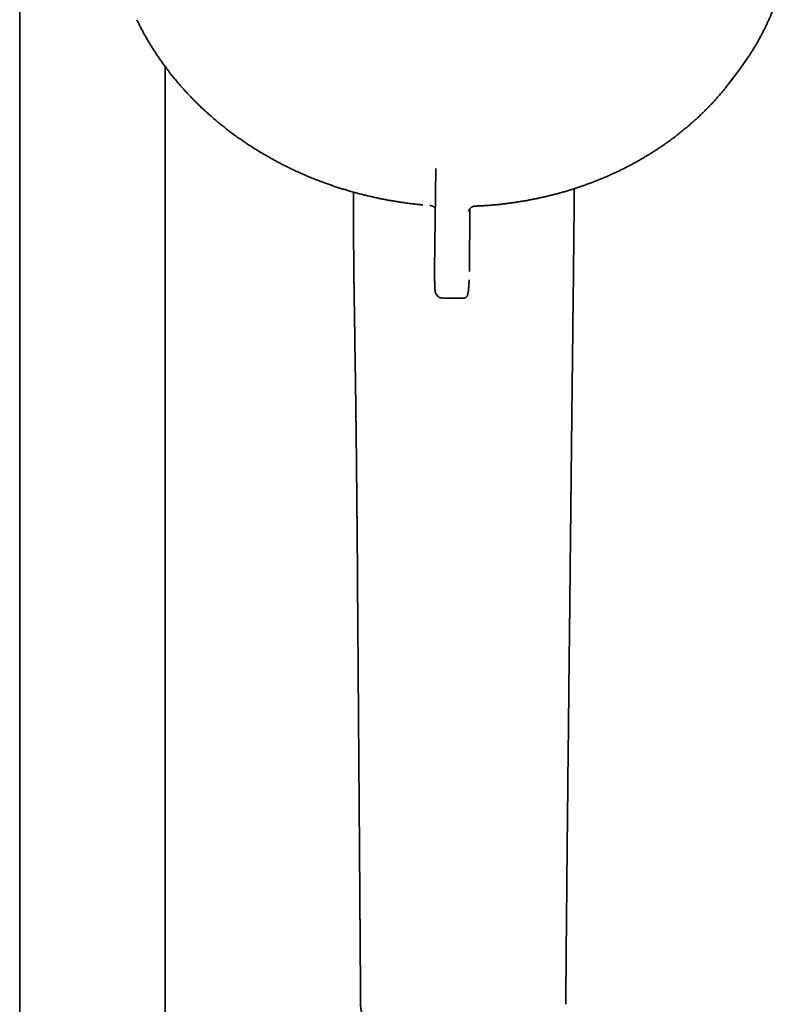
# Model space of a CAD drawing. Header units: millimetres. Extents: x 8 to 890, y 12 to 1884.
# Tile 22 of 27: x 450 to 551, y 1595 to 1724. Entities that reach past the tile are written whole.
import ezdxf

# ---------------------------------------------------------------- set-up
doc = ezdxf.new("R2010")
doc.units = ezdxf.units.MM

msp = doc.modelspace()

# ---------------------------------------------------------------- linework, layer by layer
at = {"color": 7, "linetype": 'Continuous', "lineweight": 35}
for p, q in [((450.5, 1858.98), (450.5, 1561.1)), ((469.5, 1561.26), (469.5, 1717.72)), ((543.35, 1715.87), (544.26, 1717.07)), ((504.82, 1704.42), (504.67, 1691.16)), ((494.06, 1701.36), (494.06, 1698.91)), ((522.88, 1699.56), (522.9, 1701.81)), ((504.06, 1699.62), (504.06, 1699.62)), ((509.2, 1690.99), (509.28, 1699.2)), ((509.97, 1699.53), (509.97, 1699.53)), ((522.87, 1697.83), (522.88, 1699.56)), ((504.87, 1688.06), (504.86, 1688.07)), ((504.87, 1688.06), (505.13, 1687.74))]:
    msp.add_line(p, q, dxfattribs=at)
at = {"color": 7, "linetype": 'Continuous', "lineweight": 35, "flags": 128}
for points in [[(544.26, 1717.07), (544.82, 1717.83), (545.4, 1718.66)], [(542.92, 1715.31), (543.31, 1715.81), (543.72, 1716.36)]]:
    msp.add_lwpolyline(points, dxfattribs=at)
at = {"color": 7, "linetype": 'Continuous', "lineweight": 35}
for points, knots in [([(545.4, 1718.66), (545.41, 1718.68), (545.52, 1718.84), (545.73, 1719.15), (546.01, 1719.59), (546.29, 1720.04), (546.56, 1720.49), (546.82, 1720.94), (547.07, 1721.4), (547.32, 1721.85), (547.56, 1722.32), (547.8, 1722.78), (548.02, 1723.25), (548.24, 1723.72), (548.45, 1724.19), (548.66, 1724.67), (548.85, 1725.15), (549.04, 1725.63), (549.22, 1726.12), (549.4, 1726.6), (549.56, 1727.09), (549.72, 1727.58), (549.87, 1728.08), (550.02, 1728.57), (550.15, 1729.07), (550.28, 1729.57), (550.4, 1730.07), (550.51, 1730.57), (550.61, 1731.08), (550.71, 1731.58), (550.8, 1732.09), (550.88, 1732.6), (550.95, 1733.11), (551.01, 1733.62), (551.07, 1734.13), (551.11, 1734.65), (551.15, 1735.16), (551.19, 1735.67), (551.21, 1736.19), (551.22, 1736.71), (551.23, 1737.22), (551.23, 1737.74), (551.22, 1738.26), (551.2, 1738.78), (551.18, 1739.3), (551.14, 1739.81), (551.1, 1740.33), (551.05, 1740.85), (550.99, 1741.37), (550.93, 1741.88), (550.85, 1742.4), (550.77, 1742.92), (550.68, 1743.43), (550.58, 1743.95), (550.47, 1744.46), (550.36, 1744.98), (550.23, 1745.49), (550.1, 1746), (549.96, 1746.51), (549.81, 1747.02), (549.66, 1747.53), (549.49, 1748.04), (549.32, 1748.54), (549.14, 1749.04), (548.95, 1749.54), (548.76, 1750.04), (548.56, 1750.54), (548.34, 1751.04), (548.13, 1751.53), (547.9, 1752.02), (547.66, 1752.51), (547.42, 1753), (547.17, 1753.48), (546.91, 1753.96), (546.65, 1754.44), (546.38, 1754.92), (546.1, 1755.39), (545.81, 1755.86), (545.51, 1756.33), (545.21, 1756.79), (544.9, 1757.25), (544.58, 1757.71), (544.26, 1758.16), (543.93, 1758.61), (543.59, 1759.06), (543.24, 1759.5), (542.89, 1759.94), (542.53, 1760.38), (542.16, 1760.81), (541.79, 1761.24), (541.41, 1761.66), (541.02, 1762.08), (540.63, 1762.49), (540.23, 1762.91), (539.82, 1763.31), (539.41, 1763.71), (538.99, 1764.11), (538.57, 1764.5), (538.13, 1764.89), (537.7, 1765.28), (537.25, 1765.65), (536.8, 1766.03), (536.34, 1766.4), (535.88, 1766.76), (535.41, 1767.12), (534.94, 1767.47), (534.46, 1767.82), (533.98, 1768.16), (533.49, 1768.5), (532.99, 1768.83), (532.49, 1769.16), (531.98, 1769.48), (531.47, 1769.79), (530.95, 1770.1), (530.43, 1770.4), (529.9, 1770.7), (529.37, 1770.99), (528.83, 1771.28), (528.29, 1771.56), (527.74, 1771.83), (527.19, 1772.1), (526.64, 1772.36), (526.07, 1772.62), (525.51, 1772.86), (524.94, 1773.11), (524.36, 1773.34), (523.78, 1773.57), (523.2, 1773.8), (522.63, 1774.01), (522.08, 1774.2), (521.54, 1774.38), (521, 1774.56), (520.46, 1774.73), (519.92, 1774.9), (519.38, 1775.06), (518.83, 1775.21), (518.29, 1775.36), (517.74, 1775.5), (517.19, 1775.64), (516.64, 1775.77), (516.09, 1775.89), (515.53, 1776.01), (514.98, 1776.12), (514.43, 1776.22), (513.88, 1776.32), (513.34, 1776.41), (512.8, 1776.5), (512.3, 1776.57), (511.86, 1776.63), (511.47, 1776.68), (511.1, 1776.73), (510.83, 1776.76), (510.69, 1776.77)], [0, 0, 0, 0, 0.000769, 0.007464, 0.014161, 0.020859, 0.027559, 0.034261, 0.040965, 0.04767, 0.054377, 0.061086, 0.067797, 0.074509, 0.081223, 0.087939, 0.094657, 0.101377, 0.108099, 0.114823, 0.121548, 0.128275, 0.135005, 0.141736, 0.14847, 0.155205, 0.161942, 0.168681, 0.175423, 0.182166, 0.188912, 0.195659, 0.202409, 0.209161, 0.215915, 0.222671, 0.229429, 0.236189, 0.242952, 0.249716, 0.256483, 0.263252, 0.270023, 0.276797, 0.283572, 0.29035, 0.29713, 0.303913, 0.310697, 0.317484, 0.324273, 0.331065, 0.337858, 0.344654, 0.351452, 0.358252, 0.365055, 0.37186, 0.378667, 0.385476, 0.392287, 0.399101, 0.405917, 0.412735, 0.419556, 0.426379, 0.433204, 0.440031, 0.44686, 0.453692, 0.460525, 0.467362, 0.4742, 0.48104, 0.487883, 0.494728, 0.501575, 0.508425, 0.515276, 0.52213, 0.528987, 0.535845, 0.542706, 0.549569, 0.556435, 0.563303, 0.570173, 0.577045, 0.583921, 0.590798, 0.597678, 0.604561, 0.611446, 0.618334, 0.625225, 0.632118, 0.639014, 0.645913, 0.652815, 0.65972, 0.666629, 0.67354, 0.680455, 0.687373, 0.694295, 0.701221, 0.708151, 0.715084, 0.722022, 0.728964, 0.735911, 0.742863, 0.74982, 0.756783, 0.763751, 0.770725, 0.777705, 0.784693, 0.791688, 0.79869, 0.805701, 0.812721, 0.819751, 0.826791, 0.833843, 0.840908, 0.847986, 0.855079, 0.862189, 0.86858, 0.874971, 0.881359, 0.887746, 0.894131, 0.900514, 0.906894, 0.91327, 0.919642, 0.926009, 0.932369, 0.938721, 0.945061, 0.951384, 0.957685, 0.963949, 0.970153, 0.976243, 0.98208, 0.987329, 0.991092, 0.995282, 1, 1, 1, 1]), ([(465.79, 1723.86), (465.87, 1723.7), (466.02, 1723.39), (466.26, 1722.91), (466.51, 1722.43), (466.77, 1721.96), (467.04, 1721.48), (467.31, 1721.01), (467.59, 1720.54), (467.88, 1720.08), (468.18, 1719.62), (468.49, 1719.16), (468.8, 1718.7), (469.12, 1718.25), (469.44, 1717.8), (469.78, 1717.35), (470.12, 1716.91), (470.46, 1716.47), (470.82, 1716.04), (471.18, 1715.61), (471.55, 1715.18), (471.92, 1714.76), (472.3, 1714.34), (472.69, 1713.93), (473.09, 1713.52), (473.49, 1713.12), (473.9, 1712.72), (474.31, 1712.32), (474.73, 1711.93), (475.16, 1711.54), (475.59, 1711.16), (476.03, 1710.78), (476.48, 1710.41), (476.93, 1710.04), (477.38, 1709.68), (477.85, 1709.33), (478.32, 1708.97), (478.79, 1708.63), (479.27, 1708.29), (479.76, 1707.95), (480.25, 1707.62), (480.75, 1707.3), (481.25, 1706.98), (481.76, 1706.66), (482.27, 1706.36), (482.79, 1706.06), (483.31, 1705.76), (483.84, 1705.47), (484.37, 1705.19), (484.91, 1704.91), (485.45, 1704.64), (486, 1704.37), (486.55, 1704.11), (487.11, 1703.86), (487.67, 1703.61), (488.23, 1703.37), (488.8, 1703.14), (489.38, 1702.91), (489.96, 1702.69), (490.53, 1702.48), (491.07, 1702.29), (491.6, 1702.11), (492.14, 1701.93), (492.67, 1701.76), (493.21, 1701.6), (493.75, 1701.44), (494.29, 1701.29), (494.83, 1701.15), (495.38, 1701.01), (495.92, 1700.88), (496.47, 1700.75), (497.02, 1700.63), (497.56, 1700.51), (498.11, 1700.4), (498.66, 1700.3), (499.2, 1700.21), (499.74, 1700.12), (500.26, 1700.04), (500.73, 1699.97), (501.15, 1699.91), (501.53, 1699.86), (501.86, 1699.83), (502.08, 1699.8), (502.16, 1699.79)], [0, 0, 0, 0, 0.012086, 0.024804, 0.037528, 0.050256, 0.062989, 0.075727, 0.08847, 0.101219, 0.113972, 0.12673, 0.139494, 0.152263, 0.165036, 0.177815, 0.190599, 0.203389, 0.216183, 0.228983, 0.241788, 0.254599, 0.267415, 0.280236, 0.293063, 0.305896, 0.318734, 0.331578, 0.344428, 0.357285, 0.370147, 0.383016, 0.395892, 0.408774, 0.421663, 0.43456, 0.447464, 0.460375, 0.473295, 0.486223, 0.49916, 0.512105, 0.525061, 0.538026, 0.551002, 0.563989, 0.576987, 0.589998, 0.603023, 0.616061, 0.629115, 0.642185, 0.655272, 0.668378, 0.681504, 0.694653, 0.707826, 0.721025, 0.734254, 0.747515, 0.759425, 0.771333, 0.783238, 0.795139, 0.807037, 0.81893, 0.830817, 0.842698, 0.85457, 0.866432, 0.87828, 0.89011, 0.901915, 0.913687, 0.925408, 0.937048, 0.948549, 0.959774, 0.97032, 0.979013, 0.986224, 0.994976, 1, 1, 1, 1]), ([(509.97, 1699.53), (510.01, 1699.53), (510.24, 1699.54), (510.65, 1699.56), (511.2, 1699.59), (511.76, 1699.63), (512.32, 1699.68), (512.88, 1699.73), (513.44, 1699.79), (514, 1699.86), (514.56, 1699.93), (515.12, 1700.01), (515.68, 1700.09), (516.23, 1700.18), (516.79, 1700.28), (517.35, 1700.39), (517.9, 1700.5), (518.46, 1700.62), (519.01, 1700.74), (519.56, 1700.87), (520.11, 1701.01), (520.66, 1701.15), (521.21, 1701.3), (521.75, 1701.45), (522.29, 1701.62), (522.83, 1701.79), (523.37, 1701.96), (523.9, 1702.14), (524.43, 1702.33), (524.96, 1702.52), (525.49, 1702.72), (526.01, 1702.93), (526.53, 1703.14), (527.05, 1703.36), (527.56, 1703.58), (528.07, 1703.81), (528.57, 1704.05), (529.08, 1704.29), (529.57, 1704.54), (530.07, 1704.8), (530.56, 1705.06), (531.05, 1705.32), (531.53, 1705.6), (532, 1705.87), (532.48, 1706.16), (532.95, 1706.45), (533.41, 1706.74), (533.87, 1707.04), (534.33, 1707.35), (534.77, 1707.66), (535.22, 1707.97), (535.66, 1708.3), (536.09, 1708.62), (536.52, 1708.96), (536.95, 1709.29), (537.37, 1709.64), (537.78, 1709.98), (538.19, 1710.34), (538.59, 1710.69), (538.99, 1711.06), (539.38, 1711.42), (539.76, 1711.8), (540.14, 1712.17), (540.51, 1712.56), (540.88, 1712.94), (541.24, 1713.33), (541.6, 1713.73), (541.94, 1714.13), (542.29, 1714.53), (542.61, 1714.92), (542.82, 1715.18), (542.91, 1715.31)], [0, 0, 0, 0, 0.002983, 0.017057, 0.031191, 0.045378, 0.059613, 0.073892, 0.088209, 0.102562, 0.116947, 0.131362, 0.145804, 0.160271, 0.174761, 0.189272, 0.203804, 0.218354, 0.232922, 0.247505, 0.262104, 0.276718, 0.291344, 0.305984, 0.320635, 0.335298, 0.349972, 0.364655, 0.379348, 0.394051, 0.408762, 0.423481, 0.438209, 0.452944, 0.467686, 0.482435, 0.497191, 0.511953, 0.526722, 0.541496, 0.556276, 0.571061, 0.585852, 0.600648, 0.615448, 0.630254, 0.645064, 0.659878, 0.674697, 0.689519, 0.704346, 0.719177, 0.734012, 0.74885, 0.763693, 0.778538, 0.793387, 0.80824, 0.823096, 0.837955, 0.852818, 0.867683, 0.882552, 0.897424, 0.912298, 0.927176, 0.942057, 0.956941, 0.971827, 0.986717, 1, 1, 1, 1]), ([(494.06, 1698.91), (494.06, 1698.75), (494.06, 1698.45), (494.07, 1698), (494.07, 1697.58), (494.07, 1697.19), (494.07, 1696.83), (494.07, 1696.5), (494.08, 1696.21), (494.08, 1695.94), (494.08, 1695.7), (494.08, 1695.49), (494.08, 1695.29), (494.08, 1695.11), (494.09, 1694.96), (494.09, 1694.84), (494.09, 1694.74), (494.09, 1694.67), (494.09, 1694.59), (494.09, 1694.5), (494.09, 1694.38), (494.09, 1694.23), (494.09, 1694.04), (494.1, 1693.83), (494.1, 1693.59), (494.1, 1693.34), (494.1, 1692.97), (494.11, 1692.51), (494.11, 1692.03), (494.12, 1691.66), (494.12, 1691.39), (494.12, 1691.13), (494.13, 1690.89), (494.13, 1690.7), (494.13, 1690.55), (494.13, 1690.44), (494.13, 1690.34), (494.13, 1690.25), (494.14, 1690.13), (494.14, 1690), (494.14, 1689.86), (494.14, 1689.7), (494.14, 1689.53), (494.15, 1689.36), (494.15, 1689.19), (494.15, 1689.02), (494.15, 1688.82), (494.16, 1688.57), (494.16, 1688.3), (494.16, 1688.06), (494.17, 1687.85), (494.17, 1687.67), (494.17, 1687.51), (494.17, 1687.37), (494.17, 1687.25), (494.18, 1687.12), (494.18, 1686.98), (494.18, 1686.82), (494.18, 1686.64), (494.19, 1686.43), (494.19, 1686.22), (494.19, 1686.01), (494.2, 1685.8), (494.2, 1685.59), (494.2, 1685.38), (494.2, 1685.19), (494.21, 1685.02), (494.21, 1684.87), (494.21, 1684.73), (494.21, 1684.58), (494.22, 1684.41), (494.22, 1684.22), (494.22, 1684.01), (494.23, 1683.79), (494.23, 1683.57), (494.23, 1683.35), (494.24, 1683.13), (494.24, 1682.83), (494.25, 1682.46), (494.25, 1682.03), (494.26, 1681.63), (494.26, 1681.26), (494.27, 1680.92), (494.27, 1680.57), (494.28, 1680.2), (494.29, 1679.83), (494.29, 1679.5), (494.29, 1679.22), (494.3, 1679), (494.3, 1678.79), (494.3, 1678.61), (494.31, 1678.46), (494.31, 1678.32), (494.31, 1678.18), (494.31, 1677.99), (494.32, 1677.75), (494.32, 1677.46), (494.33, 1677.15), (494.33, 1676.84), (494.33, 1676.52), (494.34, 1676.19), (494.34, 1675.87), (494.35, 1675.54), (494.35, 1675.23), (494.36, 1674.96), (494.36, 1674.75), (494.36, 1674.59), (494.36, 1674.44), (494.37, 1674.28), (494.37, 1674.11), (494.37, 1673.92), (494.37, 1673.71), (494.38, 1673.45), (494.38, 1673.13), (494.39, 1672.76), (494.39, 1672.39), (494.4, 1671.97), (494.4, 1671.52), (494.41, 1671.04), (494.41, 1670.57), (494.42, 1670.12), (494.42, 1669.73), (494.43, 1669.38), (494.43, 1669.07), (494.44, 1668.77), (494.44, 1668.46), (494.44, 1668.13), (494.45, 1667.82), (494.45, 1667.52), (494.45, 1667.24), (494.46, 1666.98), (494.46, 1666.72), (494.46, 1666.46), (494.46, 1666.17), (494.47, 1665.84), (494.47, 1665.47), (494.48, 1665.09), (494.48, 1664.71), (494.48, 1664.22), (494.49, 1663.62), (494.5, 1662.99), (494.5, 1662.45), (494.51, 1662), (494.51, 1661.55), (494.51, 1661.12), (494.52, 1660.72), (494.52, 1660.34), (494.52, 1660.02), (494.53, 1659.74), (494.53, 1659.5), (494.53, 1659.28), (494.53, 1659.06), (494.54, 1658.83), (494.54, 1658.57), (494.54, 1658.27), (494.54, 1657.91), (494.55, 1657.5), (494.55, 1657.05), (494.55, 1656.61), (494.56, 1656.17), (494.56, 1655.75), (494.57, 1655.32), (494.57, 1654.77), (494.58, 1654.12), (494.58, 1653.38), (494.59, 1652.66), (494.59, 1652.03), (494.6, 1651.5), (494.6, 1651.06), (494.6, 1650.63), (494.61, 1650.21), (494.61, 1649.79), (494.61, 1649.33), (494.62, 1648.82), (494.62, 1648.25), (494.62, 1647.66), (494.63, 1647.04), (494.63, 1646.43), (494.64, 1645.84), (494.64, 1645.28), (494.65, 1644.74), (494.65, 1644.22), (494.65, 1643.74), (494.66, 1643.29), (494.66, 1642.88), (494.66, 1642.48), (494.66, 1642.11), (494.67, 1641.71), (494.67, 1641.3), (494.67, 1640.86), (494.68, 1640.45), (494.68, 1640.06), (494.68, 1639.68), (494.68, 1639.32), (494.69, 1638.99), (494.69, 1638.68), (494.69, 1638.36), (494.69, 1638.02), (494.7, 1637.66), (494.7, 1636.9), (494.71, 1635.8), (494.72, 1634.37), (494.73, 1633.08), (494.74, 1631.86), (494.75, 1630.75), (494.75, 1629.84), (494.76, 1629.12), (494.76, 1628.58), (494.77, 1628.01), (494.77, 1627.42), (494.77, 1626.81), (494.78, 1626.17), (494.78, 1625.5), (494.79, 1624.81), (494.8, 1624.1), (494.8, 1623.36), (494.81, 1622.6), (494.81, 1621.83), (494.82, 1621.03), (494.83, 1620.22), (494.83, 1619.42), (494.84, 1618.61), (494.84, 1617.79), (494.85, 1616.94), (494.86, 1616.07), (494.86, 1615.18), (494.87, 1614.31), (494.88, 1613.48), (494.88, 1612.7), (494.89, 1611.94), (494.89, 1611.21), (494.9, 1610.5), (494.9, 1609.82), (494.91, 1609.17), (494.91, 1608.54), (494.92, 1607.93), (494.92, 1607.35), (494.92, 1606.79), (494.93, 1606.27), (494.93, 1605.79), (494.93, 1605.33), (494.94, 1604.9), (494.94, 1604.49), (494.94, 1604.1), (494.95, 1603.72), (494.95, 1603.36), (494.95, 1603.03), (494.95, 1602.72), (494.95, 1602.44), (494.96, 1602.2), (494.96, 1602), (494.96, 1601.8), (494.96, 1601.59), (494.96, 1601.36), (494.96, 1601.1), (494.96, 1600.81), (494.97, 1600.49), (494.97, 1600.12), (494.97, 1599.71), (494.98, 1599.26), (494.98, 1598.78), (494.98, 1598.27), (494.99, 1597.74), (494.99, 1597.19), (494.99, 1596.63), (495, 1596.03), (495, 1595.62), (495, 1595.41), (495, 1595.41)], [0, 0, 0, 0, 0.004522, 0.008779, 0.012769, 0.016494, 0.019954, 0.023149, 0.025918, 0.028452, 0.03075, 0.032813, 0.03464, 0.036401, 0.03787, 0.039044, 0.039926, 0.040559, 0.04127, 0.042126, 0.043127, 0.044687, 0.046505, 0.048581, 0.050914, 0.053408, 0.05587, 0.061531, 0.066991, 0.069693, 0.072343, 0.074914, 0.077237, 0.079282, 0.080471, 0.08154, 0.08249, 0.08336, 0.084437, 0.085783, 0.08715, 0.088714, 0.090433, 0.092133, 0.093796, 0.095422, 0.097012, 0.09983, 0.102524, 0.10509, 0.107007, 0.108743, 0.1103, 0.111676, 0.112872, 0.114004, 0.115329, 0.116925, 0.118792, 0.120864, 0.122951, 0.125039, 0.127131, 0.129225, 0.13131, 0.133235, 0.134922, 0.136408, 0.137702, 0.139056, 0.140797, 0.142754, 0.144884, 0.147047, 0.14923, 0.151435, 0.153661, 0.155885, 0.160373, 0.164624, 0.168794, 0.172197, 0.17564, 0.179146, 0.182745, 0.186526, 0.190307, 0.192684, 0.194964, 0.197072, 0.19897, 0.200312, 0.201588, 0.203013, 0.204603, 0.207325, 0.210261, 0.213322, 0.216508, 0.219781, 0.222905, 0.226343, 0.22957, 0.232707, 0.23573, 0.237495, 0.239114, 0.24059, 0.24211, 0.243823, 0.245731, 0.247809, 0.249982, 0.253573, 0.257379, 0.261174, 0.26481, 0.269778, 0.274597, 0.279272, 0.283759, 0.28803, 0.291115, 0.294126, 0.297148, 0.300188, 0.303387, 0.306803, 0.309608, 0.312336, 0.314961, 0.317482, 0.319998, 0.322673, 0.326098, 0.329755, 0.33353, 0.337252, 0.340919, 0.347986, 0.354949, 0.359419, 0.363849, 0.368238, 0.372448, 0.376377, 0.380027, 0.383396, 0.385847, 0.388126, 0.390232, 0.392292, 0.394554, 0.397027, 0.399711, 0.403353, 0.407322, 0.411617, 0.416239, 0.420099, 0.424161, 0.428402, 0.432622, 0.439982, 0.447117, 0.454027, 0.460712, 0.465045, 0.469279, 0.473413, 0.477447, 0.481409, 0.485524, 0.490636, 0.496033, 0.501715, 0.507682, 0.513549, 0.519173, 0.524556, 0.529697, 0.534596, 0.539253, 0.543422, 0.547377, 0.551116, 0.554692, 0.558161, 0.56243, 0.566525, 0.570446, 0.574193, 0.577766, 0.581165, 0.584446, 0.587213, 0.590205, 0.593423, 0.596866, 0.600518, 0.615125, 0.628319, 0.641408, 0.652294, 0.662977, 0.673457, 0.678396, 0.68356, 0.688962, 0.694603, 0.700483, 0.706603, 0.712961, 0.719559, 0.726397, 0.733474, 0.740659, 0.748075, 0.755723, 0.763602, 0.771102, 0.778801, 0.786699, 0.794795, 0.803089, 0.811583, 0.82021, 0.82792, 0.835388, 0.842616, 0.849601, 0.856345, 0.862848, 0.869108, 0.875127, 0.880903, 0.886438, 0.89173, 0.89678, 0.90132, 0.905644, 0.909753, 0.913647, 0.917326, 0.920992, 0.924416, 0.927598, 0.930539, 0.933237, 0.935693, 0.937296, 0.939105, 0.941133, 0.943378, 0.945842, 0.948524, 0.951424, 0.955084, 0.959039, 0.963292, 0.967841, 0.972686, 0.977828, 0.982948, 0.98833, 0.993976, 0.999884, 1, 1, 1, 1]), ([(502.16, 1699.79), (502.36, 1699.77), (502.64, 1699.74), (502.97, 1699.71), (503.1, 1699.7), (503.14, 1699.69)], [0, 0, 0, 0, 0.608138, 0.859603, 1, 1, 1, 1]), ([(504.06, 1699.62), (504.1, 1699.61), (504.17, 1699.6), (504.28, 1699.58), (504.39, 1699.54), (504.49, 1699.49), (504.57, 1699.43), (504.63, 1699.39), (504.68, 1699.34), (504.72, 1699.3), (504.75, 1699.26), (504.76, 1699.25)], [0, 0, 0, 0, 0.146335, 0.282142, 0.405116, 0.561625, 0.681212, 0.763463, 0.841718, 0.928948, 1, 1, 1, 1]), ([(509.09, 1698.87), (509.09, 1698.88), (509.1, 1698.88), (509.1, 1698.9), (509.11, 1698.93), (509.13, 1698.96), (509.15, 1699), (509.17, 1699.05), (509.21, 1699.11), (509.25, 1699.16), (509.3, 1699.23), (509.37, 1699.29), (509.44, 1699.35), (509.53, 1699.4), (509.63, 1699.45), (509.74, 1699.49), (509.85, 1699.52), (509.93, 1699.52), (509.97, 1699.53)], [0, 0, 0, 0, 0.036306, 0.074037, 0.113961, 0.156793, 0.203162, 0.253599, 0.30852, 0.368211, 0.43282, 0.502335, 0.576574, 0.655177, 0.7376, 0.823131, 0.910916, 1, 1, 1, 1]), ([(521.79, 1595.37), (521.79, 1595.41), (521.79, 1595.68), (521.79, 1596.17), (521.8, 1596.84), (521.8, 1597.48), (521.81, 1598.08), (521.81, 1598.66), (521.82, 1599.19), (521.82, 1599.67), (521.83, 1600.12), (521.83, 1600.54), (521.83, 1600.93), (521.84, 1601.3), (521.84, 1601.66), (521.84, 1602), (521.85, 1602.32), (521.85, 1602.61), (521.85, 1602.87), (521.85, 1603.09), (521.85, 1603.27), (521.86, 1603.42), (521.86, 1603.54), (521.86, 1603.65), (521.86, 1603.73), (521.86, 1603.8), (521.86, 1603.87), (521.86, 1603.94), (521.86, 1604.04), (521.86, 1604.17), (521.86, 1604.32), (521.87, 1604.61), (521.87, 1605.04), (521.88, 1605.62), (521.88, 1606.24), (521.89, 1606.9), (521.89, 1607.6), (521.9, 1608.33), (521.91, 1609.08), (521.92, 1609.92), (521.92, 1610.83), (521.93, 1611.83), (521.94, 1612.86), (521.95, 1613.65), (521.96, 1614.21), (521.96, 1614.5), (521.96, 1614.78), (521.97, 1615.05), (521.97, 1615.29), (521.97, 1615.52), (521.97, 1615.75), (521.97, 1615.96), (521.98, 1616.15), (521.98, 1616.31), (521.98, 1616.44), (521.98, 1616.55), (521.98, 1616.63), (521.98, 1616.7), (521.98, 1616.77), (521.98, 1616.86), (521.98, 1616.98), (521.99, 1617.13), (521.99, 1617.3), (521.99, 1617.5), (521.99, 1617.73), (521.99, 1617.98), (522, 1618.26), (522, 1618.57), (522, 1618.9), (522.01, 1619.26), (522.01, 1619.67), (522.02, 1620.13), (522.02, 1620.63), (522.03, 1621.13), (522.03, 1621.63), (522.04, 1622.13), (522.04, 1622.84), (522.05, 1623.77), (522.07, 1625.07), (522.08, 1626.53), (522.1, 1628.12), (522.12, 1629.68), (522.13, 1631.11), (522.15, 1632.41), (522.16, 1633.59), (522.17, 1634.79), (522.19, 1636.02), (522.2, 1637.29), (522.21, 1638.59), (522.23, 1639.92), (522.24, 1641.27), (522.26, 1642.65), (522.27, 1644.06), (522.29, 1645.23), (522.3, 1646.14), (522.3, 1646.8), (522.31, 1647.46), (522.32, 1648.12), (522.33, 1648.79), (522.33, 1649.45), (522.34, 1650.11), (522.35, 1650.76), (522.35, 1651.41), (522.36, 1652.02), (522.37, 1652.61), (522.37, 1653.16), (522.38, 1653.69), (522.38, 1654.19), (522.39, 1654.66), (522.39, 1655.09), (522.4, 1655.48), (522.4, 1655.81), (522.4, 1656.09), (522.41, 1656.35), (522.41, 1656.6), (522.41, 1656.8), (522.41, 1656.97), (522.41, 1657.1), (522.42, 1657.22), (522.42, 1657.34), (522.42, 1657.46), (522.42, 1657.6), (522.42, 1657.76), (522.42, 1657.94), (522.43, 1658.15), (522.43, 1658.4), (522.43, 1658.68), (522.44, 1658.99), (522.44, 1659.33), (522.44, 1659.69), (522.45, 1660.09), (522.45, 1660.51), (522.46, 1660.97), (522.46, 1661.47), (522.47, 1661.98), (522.47, 1662.48), (522.48, 1662.98), (522.48, 1663.47), (522.49, 1664.02), (522.5, 1664.64), (522.5, 1665.31), (522.51, 1665.97), (522.52, 1666.59), (522.52, 1667.19), (522.53, 1667.76), (522.54, 1668.29), (522.54, 1668.79), (522.55, 1669.25), (522.55, 1669.7), (522.55, 1670.03), (522.56, 1670.27), (522.56, 1670.41), (522.56, 1670.55), (522.56, 1670.68), (522.56, 1670.8), (522.56, 1670.89), (522.57, 1670.95), (522.57, 1671.01), (522.57, 1671.04), (522.57, 1671.09), (522.57, 1671.15), (522.57, 1671.23), (522.57, 1671.35), (522.57, 1671.49), (522.57, 1671.67), (522.58, 1671.86), (522.58, 1672.08), (522.58, 1672.32), (522.58, 1672.57), (522.59, 1672.83), (522.59, 1673.1), (522.59, 1673.37), (522.6, 1673.95), (522.61, 1674.82), (522.62, 1675.98), (522.63, 1676.92), (522.64, 1677.64), (522.65, 1678.15), (522.65, 1678.64), (522.66, 1679.1), (522.66, 1679.55), (522.67, 1679.98), (522.67, 1680.32), (522.67, 1680.55), (522.68, 1680.69), (522.68, 1680.81), (522.68, 1680.91), (522.68, 1680.99), (522.68, 1681.06), (522.68, 1681.11), (522.68, 1681.16), (522.68, 1681.21), (522.68, 1681.27), (522.68, 1681.35), (522.68, 1681.44), (522.69, 1681.55), (522.69, 1681.68), (522.69, 1681.84), (522.69, 1682.01), (522.69, 1682.22), (522.7, 1682.47), (522.7, 1682.76), (522.7, 1683.08), (522.71, 1683.43), (522.71, 1683.82), (522.72, 1684.24), (522.72, 1684.71), (522.73, 1685.21), (522.73, 1685.74), (522.74, 1686.3), (522.75, 1686.89), (522.76, 1687.49), (522.76, 1688.12), (522.77, 1688.77), (522.78, 1689.45), (522.79, 1690.17), (522.79, 1690.91), (522.8, 1691.68), (522.81, 1692.48), (522.82, 1693.31), (522.83, 1694.17), (522.84, 1695.05), (522.85, 1695.95), (522.86, 1696.88), (522.86, 1697.51), (522.87, 1697.83)], [0, 0, 0, 0, 0.001079, 0.007911, 0.014439, 0.020664, 0.026585, 0.032203, 0.037518, 0.042125, 0.046478, 0.050576, 0.054421, 0.058011, 0.061348, 0.064832, 0.067988, 0.070816, 0.073317, 0.07549, 0.077335, 0.078711, 0.079886, 0.080881, 0.081696, 0.082332, 0.082897, 0.083647, 0.084626, 0.085833, 0.087268, 0.088932, 0.09433, 0.099978, 0.105876, 0.112473, 0.119356, 0.126512, 0.133833, 0.141301, 0.150842, 0.160612, 0.170611, 0.18084, 0.183882, 0.186813, 0.189557, 0.192112, 0.19448, 0.196659, 0.198986, 0.201052, 0.202856, 0.2044, 0.205773, 0.206841, 0.207612, 0.208143, 0.208786, 0.209605, 0.210799, 0.21224, 0.213926, 0.21586, 0.218086, 0.220569, 0.223309, 0.226306, 0.229559, 0.233068, 0.236835, 0.241553, 0.246464, 0.25135, 0.256211, 0.261047, 0.265858, 0.277099, 0.2882, 0.304008, 0.319523, 0.334744, 0.349672, 0.361195, 0.372624, 0.384278, 0.396183, 0.40859, 0.421259, 0.434189, 0.44738, 0.460832, 0.474545, 0.488518, 0.494846, 0.501227, 0.507659, 0.514144, 0.52068, 0.52714, 0.533363, 0.539933, 0.546216, 0.55221, 0.557917, 0.563336, 0.568467, 0.57331, 0.577866, 0.582134, 0.586115, 0.58904, 0.591789, 0.594359, 0.596752, 0.598941, 0.600362, 0.601646, 0.602794, 0.603846, 0.605026, 0.606349, 0.607897, 0.609692, 0.611734, 0.614188, 0.616924, 0.619941, 0.62324, 0.62682, 0.630681, 0.634824, 0.639248, 0.644185, 0.649254, 0.654216, 0.659067, 0.663809, 0.668441, 0.675319, 0.681939, 0.688302, 0.694408, 0.700257, 0.705848, 0.711183, 0.715927, 0.72047, 0.72481, 0.728949, 0.730358, 0.731742, 0.733101, 0.734435, 0.735654, 0.736448, 0.737098, 0.737603, 0.737965, 0.738228, 0.738839, 0.739716, 0.740858, 0.742265, 0.743938, 0.745876, 0.74808, 0.750332, 0.752808, 0.755456, 0.758103, 0.760735, 0.763352, 0.775059, 0.786457, 0.797545, 0.802666, 0.807653, 0.81244, 0.817026, 0.821413, 0.825649, 0.82968, 0.831207, 0.832601, 0.833789, 0.834773, 0.835565, 0.836143, 0.836582, 0.837068, 0.837611, 0.838211, 0.838867, 0.839825, 0.840905, 0.842184, 0.843668, 0.845359, 0.847256, 0.849803, 0.852647, 0.855788, 0.859226, 0.86296, 0.86718, 0.871725, 0.876594, 0.881788, 0.887306, 0.893149, 0.898955, 0.90505, 0.911434, 0.918106, 0.925066, 0.932316, 0.939854, 0.94768, 0.955794, 0.964197, 0.972731, 0.981543, 0.990632, 1, 1, 1, 1]), ([(504.67, 1691.15), (504.67, 1691.07), (504.67, 1690.89), (504.67, 1690.61), (504.67, 1690.33), (504.67, 1690.06), (504.67, 1689.79), (504.68, 1689.54), (504.68, 1689.3), (504.69, 1689.09), (504.7, 1688.9), (504.7, 1688.74), (504.71, 1688.59), (504.72, 1688.48), (504.74, 1688.4), (504.74, 1688.34), (504.76, 1688.29), (504.77, 1688.23), (504.79, 1688.18), (504.82, 1688.13), (504.84, 1688.09), (504.86, 1688.07), (504.86, 1688.07)], [0, 0, 0, 0, 0.061425, 0.128656, 0.195853, 0.263074, 0.330461, 0.39801, 0.465522, 0.532767, 0.599571, 0.66634, 0.733882, 0.80326, 0.838614, 0.873171, 0.905689, 0.934976, 0.960001, 0.980373, 0.998005, 1, 1, 1, 1]), ([(508.47, 1687.52), (508.5, 1687.52), (508.57, 1687.52), (508.66, 1687.55), (508.73, 1687.59), (508.79, 1687.63), (508.83, 1687.68), (508.87, 1687.72), (508.9, 1687.77), (508.93, 1687.83), (508.96, 1687.9), (508.98, 1687.96), (508.99, 1688.01), (509, 1688.06), (509.01, 1688.1), (509.02, 1688.15), (509.03, 1688.21), (509.05, 1688.29), (509.06, 1688.41), (509.08, 1688.52), (509.09, 1688.64), (509.1, 1688.76), (509.11, 1688.88), (509.12, 1689.02), (509.13, 1689.18), (509.14, 1689.34), (509.15, 1689.51), (509.16, 1689.68), (509.17, 1689.81), (509.17, 1689.89), (509.17, 1689.89)], [0, 0, 0, 0, 0.025672, 0.054304, 0.078013, 0.0964, 0.114069, 0.133316, 0.154612, 0.177229, 0.216068, 0.249627, 0.280385, 0.309679, 0.337621, 0.365124, 0.39305, 0.445367, 0.499195, 0.554591, 0.597613, 0.641547, 0.686397, 0.73252, 0.783704, 0.840997, 0.888007, 0.938497, 0.992494, 1, 1, 1, 1]), ([(505.14, 1687.73), (505.14, 1687.73), (505.15, 1687.71), (505.19, 1687.68), (505.24, 1687.64), (505.32, 1687.59), (505.4, 1687.56), (505.48, 1687.55), (505.51, 1687.55)], [0, 0, 0, 0, 0.038639, 0.198198, 0.35219, 0.501916, 0.788385, 1, 1, 1, 1]), ([(505.51, 1687.55), (505.51, 1687.55), (505.71, 1687.54), (506.11, 1687.53), (506.71, 1687.51), (507.31, 1687.51), (507.9, 1687.5), (508.28, 1687.5), (508.45, 1687.51)], [0, 0, 0, 0, 0.000773, 0.202459, 0.406708, 0.6131, 0.821307, 1, 1, 1, 1]), ([(508.47, 1687.52), (508.47, 1687.51), (508.46, 1687.5), (508.46, 1687.51), (508.45, 1687.51)], [0, 0, 0, 0, 0.313043, 1, 1, 1, 1]), ([(495, 1595.42), (495, 1595.39), (495, 1595.33), (495, 1595.24), (495.01, 1595.14), (495.01, 1595.05), (495.02, 1594.96), (495.03, 1594.88), (495.04, 1594.82), (495.04, 1594.77), (495.05, 1594.72), (495.06, 1594.68), (495.07, 1594.64), (495.07, 1594.59), (495.08, 1594.54), (495.1, 1594.48), (495.11, 1594.43), (495.12, 1594.38), (495.13, 1594.34), (495.14, 1594.3), (495.16, 1594.25), (495.17, 1594.21), (495.19, 1594.16), (495.21, 1594.1), (495.23, 1594.04), (495.25, 1593.98), (495.28, 1593.92), (495.3, 1593.86), (495.33, 1593.81), (495.37, 1593.72), (495.44, 1593.6), (495.54, 1593.45), (495.64, 1593.3), (495.76, 1593.17), (495.88, 1593.03), (495.99, 1592.93), (496.08, 1592.85), (496.13, 1592.81), (496.17, 1592.77), (496.22, 1592.73), (496.28, 1592.69), (496.33, 1592.65), (496.38, 1592.61), (496.43, 1592.58), (496.47, 1592.55), (496.51, 1592.53), (496.55, 1592.5), (496.59, 1592.48), (496.63, 1592.45), (496.68, 1592.42), (496.75, 1592.38), (496.83, 1592.34), (496.93, 1592.28), (497.04, 1592.22), (497.17, 1592.15), (497.26, 1592.11), (497.3, 1592.09)], [0, 0, 0, 0, 0.0177551, 0.0512033, 0.0842533, 0.1159733, 0.1451388, 0.1717449, 0.1877943, 0.2024007, 0.2155559, 0.2282808, 0.2400294, 0.253449, 0.2685429, 0.2838865, 0.2993623, 0.312739, 0.3241575, 0.3356022, 0.3477067, 0.3604723, 0.3740688, 0.3888239, 0.4055361, 0.4232847, 0.4395538, 0.4536877, 0.4662644, 0.4802703, 0.5231606, 0.5650213, 0.6010481, 0.6413112, 0.676787, 0.7187896, 0.7328969, 0.7443388, 0.7561857, 0.7690999, 0.782309, 0.7952064, 0.8077927, 0.8200692, 0.8282967, 0.83677, 0.8454888, 0.8544529, 0.8636618, 0.8742725, 0.88814, 0.9052819, 0.9256898, 0.9493541, 0.9762639, 1, 1, 1, 1])]:
    msp.add_open_spline(points, degree=3, knots=knots, dxfattribs=at)

doc.saveas('drawing.dxf')
